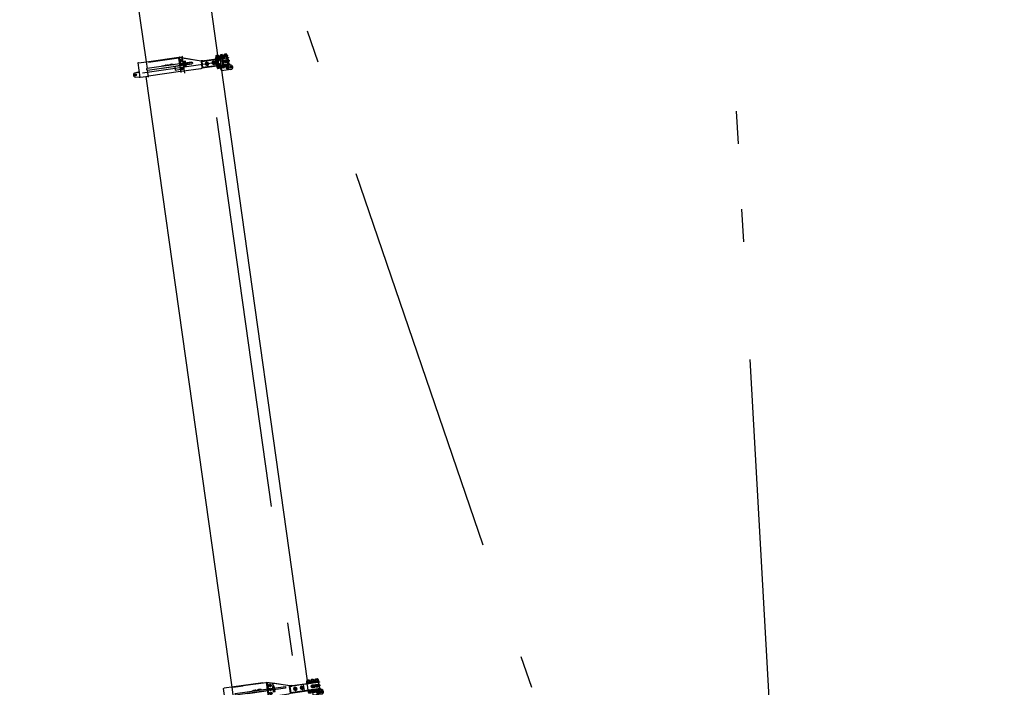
# Model space of a CAD drawing. Extents: x 26250 to 211390, y 12641 to 169243.
# Tile 119 of 132: x 185463 to 201451, y 50941 to 61782. Entities that reach past the tile are written whole.
import ezdxf

# ---------------------------------------------------------------- set-up
doc = ezdxf.new("R2010")
doc.units = 0
doc.header["$LTSCALE"] = 212.5
for name, pattern in [('CENTER', [50.5, 30, -9, 2.5, -9]), ('HIDDEN', [12.6, 8.4, -4.2]), ('PHANTOM', [58, 30, -9, 2.5, -5, 2.5, -9])]:
    doc.linetypes.add(name, pattern=pattern)
doc.layers.add('11', color=7, linetype='CONTINUOUS')

# ---------------------------------------------------------------- blocks, each defined once
blk = doc.blocks.new('*G24')
at = {"layer": '11', "color": 7, "linetype": 'CENTER'}
for p, q in [((187331, 70977), (187230, 71692)), ((185871, 70771), (185771, 71487)), ((187638, 71385), (186923, 71284)), ((186179, 71180), (185463, 71079))]:
    blk.add_line(p, q, dxfattribs=at)
at = {"layer": '11', "color": 7, "linetype": 'CONTINUOUS'}
for p, q in [((187400, 71704), (187240, 71617)), ((187363, 71661), (187357, 71644)), ((187512, 71666), (187500, 71682)), ((187512, 71666), (187502, 71680)), ((187536, 71598), (187519, 71651)), ((187559, 71373), (187521, 71644)), ((185767, 71497), (185631, 71345)), ((185944, 71487), (185708, 71236)), ((185821, 71475), (185795, 71498)), ((186085, 71470), (186053, 71492)), ((186076, 71464), (186066, 71479)), ((187240, 71617), (186127, 71460)), ((186638, 71470), (186844, 70959)), ((186779, 71527), (186645, 71473)), ((186645, 71473), (186852, 70962)), ((186852, 70962), (186645, 71473)), ((186786, 71530), (186779, 71527)), ((186985, 71016), (186779, 71527)), ((186779, 71527), (186985, 71016)), ((186993, 71019), (186786, 71530)), ((187361, 71573), (187353, 71572)), ((187353, 71572), (187383, 71358)), ((187355, 71620), (187393, 71350)), ((187391, 71359), (187361, 71573)), ((187528, 71596), (187536, 71598)), ((187558, 71383), (187528, 71596)), ((187536, 71598), (187566, 71384)), ((187589, 71220), (187536, 71598)), ((185640, 71311), (185621, 71284)), ((185627, 71322), (185634, 71330)), ((185683, 71272), (185627, 71322)), ((185631, 71345), (185635, 71268)), ((185634, 71330), (185704, 71408)), ((185634, 71330), (185690, 71280)), ((185690, 71280), (185634, 71330)), ((185670, 71284), (185640, 71311)), ((185683, 71398), (185673, 71406)), ((185676, 71409), (185685, 71401)), ((185682, 71397), (185686, 71401)), ((185686, 71391), (185682, 71397)), ((185685, 71401), (185683, 71398)), ((185686, 71401), (185693, 71398)), ((185693, 71398), (185686, 71391)), ((185687, 71389), (185686, 71391)), ((185694, 71397), (185687, 71389)), ((185760, 71358), (185690, 71280)), ((185693, 71398), (185694, 71397)), ((185704, 71408), (185760, 71358)), ((185719, 71247), (185801, 71334)), ((185803, 71424), (185781, 71444)), ((185801, 71334), (185803, 71424)), ((185802, 71400), (185831, 71366)), ((185925, 71371), (185917, 71370)), ((185917, 71370), (185947, 71156)), ((185919, 71418), (185957, 71148)), ((185927, 71459), (185921, 71442)), ((185955, 71157), (185925, 71371)), ((186123, 71171), (186085, 71442)), ((186092, 71395), (186100, 71396)), ((186122, 71181), (186092, 71395)), ((186100, 71396), (186130, 71182)), ((187343, 71352), (187216, 71334)), ((187345, 71335), (187218, 71317)), ((187383, 71358), (187391, 71359)), ((187393, 71350), (187559, 71373)), ((187566, 71384), (187558, 71383)), ((185571, 71213), (185543, 71209)), ((185575, 71209), (185544, 71205)), ((185616, 71269), (185568, 71216)), ((185568, 71216), (185616, 71173)), ((185609, 71246), (185575, 71209)), ((185616, 71239), (185609, 71246)), ((185621, 71291), (185611, 71280)), ((185612, 71273), (185635, 71252)), ((185631, 71256), (185616, 71269)), ((185616, 71239), (185631, 71256)), ((185649, 71210), (185616, 71239)), ((185649, 71210), (185616, 71173)), ((185616, 71173), (185649, 71210)), ((185616, 71173), (185620, 71169)), ((185620, 71169), (185653, 71206)), ((185653, 71263), (185621, 71291)), ((185622, 71280), (185642, 71262)), ((185643, 71252), (185653, 71263)), ((185646, 71262), (185670, 71284)), ((185647, 71255), (185719, 71247)), ((185653, 71206), (185649, 71210)), ((185690, 71280), (185683, 71272)), ((185947, 71156), (185955, 71157)), ((185957, 71148), (186123, 71171)), ((186130, 71182), (186122, 71181)), ((187580, 71042), (187589, 71208)), ((185740, 70997), (185747, 70993)), ((186985, 71016), (186993, 71019)), ((186993, 71019), (186986, 71016)), ((186986, 71016), (186991, 71012)), ((186991, 71012), (186993, 71019)), ((186995, 71012), (186992, 71011)), ((186992, 71011), (186996, 71007)), ((186995, 71012), (187273, 71051)), ((186996, 71007), (186995, 71012)), ((186996, 71007), (186995, 71012)), ((187274, 71046), (186996, 71007)), ((187274, 71046), (186996, 71007)), ((187137, 70983), (187344, 71012)), ((187273, 71051), (187274, 71046)), ((187291, 70924), (187274, 71046)), ((187344, 71012), (187367, 70848)), ((187479, 70880), (187570, 71011)), ((185764, 70924), (185763, 70922)), ((185862, 70855), (185866, 70861)), ((185935, 70878), (186142, 70750)), ((186143, 70743), (187151, 70884)), ((186749, 70826), (187152, 70882)), ((186750, 70819), (187152, 70876)), ((186844, 70959), (186852, 70962)), ((186844, 70959), (186852, 70962)), ((186851, 70955), (186844, 70959)), ((186852, 70962), (186851, 70955)), ((186979, 70877), (186985, 70881)), ((186985, 70876), (186979, 70877)), ((187291, 70924), (186985, 70881)), ((186985, 70881), (187291, 70924)), ((186985, 70876), (187292, 70919)), ((186985, 70881), (186985, 70876)), ((186985, 70881), (186985, 70876)), ((187152, 70882), (187137, 70983)), ((187151, 70884), (187161, 70819)), ((187152, 70876), (187152, 70882)), ((187161, 70819), (187367, 70848)), ((187292, 70919), (187291, 70924)), ((188681, 61204), (187326, 70842)), ((187449, 70860), (187367, 70848)), ((186058, 70785), (186066, 70797)), ((186128, 70741), (186058, 70785)), ((186066, 70797), (186142, 70750)), ((186138, 70743), (186128, 70741)), ((186488, 70791), (186136, 70741)), ((186136, 70741), (186137, 70734)), ((186137, 70734), (186486, 70783)), ((186142, 70750), (186138, 70743)), ((186142, 70750), (186143, 70743)), ((186159, 70737), (187514, 61099)), ((186211, 70750), (186747, 70825)), ((186307, 70765), (186308, 70758)), ((186486, 70783), (186488, 70791))]:
    blk.add_line(p, q, dxfattribs=at)
for centre, radius in [((187437, 71634), 71), ((187437, 71634), 71), ((187437, 71634), 27.5), ((186002, 71432), 71), ((186002, 71432), 71), ((185649, 71336), 4.5), ((185743, 71438), 17.5), ((185743, 71438), 14.5), ((185743, 71438), 13), ((186002, 71432), 32.5), ((187281, 71335), 76), ((187281, 71335), 65), ((185648, 71268), 5.5), ((185694, 71296), 4.5), ((185821, 71129), 120), ((185821, 71129), 65), ((185821, 71129), 65), ((186139, 71118), 17.5), ((186139, 71118), 14.5), ((186139, 71118), 13), ((186935, 70949), 84.2), ((186935, 70949), 80), ((186935, 70949), 71.6), ((186935, 70949), 61), ((187520, 71045), 30), ((185814, 70891), 50), ((185814, 70891), 25.5)]:
    blk.add_circle(centre, radius, dxfattribs=at)
at = {"layer": '11', "color": 7, "linetype": 'HIDDEN'}
for centre, radius in [((187280, 71335), 264), ((185821, 71129), 301), ((185821, 71129), 264)]:
    blk.add_circle(centre, radius, dxfattribs=at)
at = {"layer": '11', "color": 7, "linetype": 'CONTINUOUS'}
for centre, radius, start, end in [((187280, 71335), 301, 77.3148, 141.1391), ((187280, 71335), 301, 77.3148, 141.1391), ((187404, 71627), 50, 160.2619, -171.9984), ((187437, 71634), 79, 35.7395, 160.2574), ((187437, 71634), 79, 37.3333, 118.6435), ((187471, 71637), 50.1, 8, 35.7051), ((187471, 71637), 50.1, 16.8411, 35.8156), ((185782, 71483), 20, 47.9577, 138.0264), ((185794, 71459), 20, 48.0035, -132.011), ((185814, 71481), 10, -131.9897, -42.0144), ((186002, 71432), 79, 35.739, 160.2568), ((186002, 71432), 79, 49.0421, 136.7671), ((186119, 71520), 60, -124.6857, -81.9894), ((185821, 71129), 302, 119.3487, -60.0792), ((185821, 71129), 302, 119.3487, -60.0797), ((185821, 71129), 302, 73.1438, 94.675), ((185821, 71129), 302, 73.1438, 94.6756), ((185968, 71425), 50, 160.2607, -171.998), ((186036, 71435), 50, 8, 35.7291), ((187280, 71335), 302, -22.7122, 24.2208), ((187280, 71335), 302, -22.7122, 24.2208), ((185615, 71277), 5, 138.0259, -132.0166), ((185624, 71282), 3, 144.4658, -131.9654), ((185648, 71268), 13, 179.6049, -96.375), ((185639, 71255), 5, -132.0031, -42.0356), ((185644, 71265), 3, -132.0038, -48.5576), ((185821, 71129), 155, 136.7716, -121.5276), ((187529, 71211), 60.3, -3.0283, 8.002), ((185721, 70950), 50, -31.5241, 58.4734), ((186935, 70949), 84.2, 53.1722, 170.8265), ((186935, 70949), 84.2, -53.7811, 43.4858), ((187520, 71045), 60, -34.7218, -3.0873), ((185814, 70891), 60, 148.4736, -124.2624), ((185814, 70891), 60, -124.2632, -36.9988), ((185909, 70835), 50, 58.4818, 148.4967), ((187438, 70908), 50, -76.3924, -34.7222)]:
    blk.add_arc(centre, radius, start, end, dxfattribs=at)
at = {"layer": '11', "color": 7, "linetype": 'HIDDEN'}
for radius, start, end in [(302, 24.2175, 77.3134), (301, 141.1407, -22.7126)]:
    blk.add_arc((187280, 71335), radius, start, end, dxfattribs=at)
blk = doc.blocks.new('*G35')
at = {"layer": '11', "color": 7, "linetype": 'CONTINUOUS'}
for p, q in [((190126, 51025), (190124, 51044)), ((190130, 51048), (190168, 51053)), ((190133, 51059), (190162, 51063)), ((190133, 51059), (190134, 51062)), ((190134, 51048), (190133, 51059)), ((190133, 51024), (190172, 51029)), ((190134, 51062), (190160, 51065)), ((190136, 51046), (190139, 51027)), ((190160, 51065), (190162, 51063)), ((190162, 51063), (190164, 51052)), ((190162, 51050), (190165, 51031)), ((190175, 51051), (190178, 51033)), ((190193, 51035), (190191, 51054)), ((190197, 51057), (190236, 51062)), ((190200, 51068), (190230, 51072)), ((190200, 51068), (190202, 51071)), ((190201, 51058), (190200, 51068)), ((190200, 51034), (190239, 51039)), ((190202, 51071), (190227, 51075)), ((190204, 51056), (190206, 51037)), ((190227, 51075), (190230, 51072)), ((190230, 51072), (190231, 51062)), ((190230, 51059), (190232, 51040)), ((190242, 51061), (190245, 51042)), ((190261, 51044), (190258, 51063)), ((190264, 51066), (190303, 51072)), ((190267, 51077), (190297, 51082)), ((190267, 51077), (190269, 51081)), ((190269, 51067), (190267, 51077)), ((190267, 51043), (190306, 51048)), ((190269, 51081), (190294, 51084)), ((190271, 51065), (190273, 51046)), ((190294, 51084), (190297, 51082)), ((190297, 51082), (190298, 51071)), ((190297, 51069), (190299, 51050)), ((190310, 51070), (190312, 51052)), ((189233, 50881), (189312, 50893)), ((189233, 50879), (189312, 50891)), ((189312, 50891), (189233, 50879)), ((189312, 50890), (189233, 50879)), ((189233, 50879), (189233, 50881)), ((189233, 50879), (189233, 50879)), ((189261, 50893), (189259, 50890)), ((189259, 50890), (189260, 50885)), ((189261, 50893), (189281, 50896)), ((189261, 50893), (189281, 50896)), ((189262, 50886), (189261, 50893)), ((189263, 50883), (189261, 50893)), ((189281, 50896), (189282, 50888)), ((189281, 50896), (189283, 50885)), ((189281, 50896), (189284, 50894)), ((189284, 50894), (189285, 50889)), ((189391, 50904), (189312, 50893)), ((189391, 50902), (189312, 50891)), ((189312, 50891), (189391, 50902)), ((189312, 50890), (189391, 50901)), ((189312, 50893), (189312, 50891)), ((189312, 50893), (189312, 50891)), ((189312, 50891), (189312, 50890)), ((189312, 50891), (189312, 50890)), ((189341, 50904), (189338, 50901)), ((189338, 50901), (189339, 50896)), ((189360, 50907), (189341, 50904)), ((189360, 50907), (189341, 50904)), ((189341, 50904), (189342, 50897)), ((189341, 50904), (189342, 50894)), ((189361, 50899), (189360, 50907)), ((189362, 50897), (189360, 50907)), ((189360, 50907), (189363, 50905)), ((189363, 50905), (189364, 50900)), ((189391, 50902), (189391, 50904)), ((189391, 50901), (189391, 50902)), ((189851, 50956), (189856, 50957)), ((189852, 50952), (189851, 50956)), ((189856, 50957), (189852, 50952)), ((190199, 50873), (190149, 50866)), ((190149, 50866), (190152, 50851)), ((190153, 50867), (190195, 50873)), ((190153, 50867), (190153, 50867)), ((190157, 50849), (190197, 50854)), ((190158, 50868), (190159, 50868)), ((190162, 50852), (190160, 50868)), ((190189, 50873), (190191, 50873)), ((190191, 50856), (190189, 50872)), ((190195, 50873), (190196, 50873)), ((190202, 50858), (190199, 50873)), ((190267, 50883), (190217, 50876)), ((190217, 50876), (190219, 50860)), ((190220, 50877), (190263, 50883)), ((190220, 50877), (190220, 50877)), ((190224, 50858), (190264, 50864)), ((190225, 50878), (190227, 50878)), ((190229, 50862), (190227, 50877)), ((190258, 50866), (190256, 50882)), ((190256, 50882), (190258, 50882)), ((190263, 50883), (190263, 50882)), ((190269, 50867), (190267, 50883)), ((190329, 50892), (190284, 50885)), ((190284, 50885), (190286, 50870)), ((190288, 50886), (190328, 50892)), ((190288, 50886), (190288, 50886)), ((190292, 50887), (190294, 50887)), ((190292, 50868), (190331, 50873)), ((190297, 50871), (190294, 50887)), ((190325, 50875), (190323, 50891)), ((190324, 50892), (190325, 50892)), ((190334, 50892), (190329, 50892)), ((190336, 50877), (190334, 50892)), ((190363, 50886), (190362, 50890)), ((190369, 50887), (190363, 50886)), ((190364, 50891), (190372, 50893)), ((190364, 50886), (190364, 50886)), ((190364, 50886), (190368, 50886)), ((190365, 50891), (190366, 50886)), ((190375, 50893), (190366, 50892)), ((190368, 50850), (190368, 50846)), ((190369, 50851), (190380, 50853)), ((190370, 50846), (190381, 50847)), ((190370, 50846), (190370, 50844)), ((190371, 50887), (190377, 50888)), ((190372, 50846), (190371, 50851)), ((190371, 50843), (190381, 50845)), ((190376, 50887), (190372, 50887)), ((190372, 50840), (190372, 50843)), ((190373, 50892), (190374, 50887)), ((190377, 50888), (190376, 50892)), ((190376, 50888), (190376, 50887)), ((190379, 50848), (190379, 50852)), ((190380, 50844), (190380, 50842)), ((190381, 50846), (190381, 50847)), ((190383, 50848), (190382, 50852)), ((190311, 40788), (188918, 50706)), ((190368, 50832), (190226, 50812))]:
    blk.add_line(p, q, dxfattribs=at)
for points in [[(189246, 50884), (189247, 50885), (189248, 50887), (189249, 50888), (189251, 50888), (189253, 50889), (189254, 50889), (189256, 50888), (189258, 50888), (189259, 50887), (189260, 50885)], [(189377, 50902), (189376, 50903), (189375, 50904), (189373, 50905), (189372, 50905), (189370, 50905), (189368, 50905), (189367, 50904), (189365, 50903), (189364, 50901), (189364, 50900)]]:
    blk.add_lwpolyline(points, dxfattribs=at)
for centre, radius, start, end in [((190131, 51038), 9.92, 58.3265, 138.8745), ((190132, 51034), 9.92, -122.8824, -42.3286), ((190154, 51012), 39, 78.2836, 117.7239), ((190147, 51065), 39, -101.716, -62.2719), ((190170, 51043), 9.92, 57.1176, 137.6742), ((190170, 51039), 9.92, -121.6628, -41.114), ((190198, 51047), 9.93, 58.2966, 138.8774), ((190199, 51043), 9.93, -122.8899, -42.3258), ((190222, 51021), 39, 78.279, 117.7116), ((190214, 51075), 39, -101.7214, -62.28), ((190237, 51053), 9.92, 57.1396, 137.6985), ((190237, 51049), 9.92, -121.6763, -41.1111), ((190266, 51057), 9.93, 58.3101, 138.8774), ((190266, 51053), 9.92, -122.8766, -42.3257), ((190289, 51031), 39, 78.2832, 117.72), ((190281, 51084), 39, -101.7252, -62.2846), ((190304, 51062), 9.92, 57.1234, 137.685), ((190305, 51058), 9.92, -121.6763, -41.0977), ((189253, 50881), 5.5, 18.4634, 154.9341), ((189292, 50887), 7.5, 31.5903, 164.401), ((189292, 50887), 5.5, 41.0931, 154.9214), ((189333, 50892), 7.5, 31.5756, 164.417), ((189333, 50892), 5.5, 41.0517, 154.9107), ((189371, 50898), 5.5, 41.0517, 177.5137), ((190156, 50855), 6.64, -136.1376, -27.8966), ((190171, 50891), 39.8, -103.4091, -60.592), ((190196, 50861), 6.63, -136.0961, -27.8604), ((190224, 50865), 6.64, -136.1376, -27.8966), ((190239, 50900), 39.8, -103.405, -60.592), ((190263, 50870), 6.64, -136.1216, -27.8966), ((190292, 50862), 9.82, 64.7658, 131.1954), ((190306, 50910), 39.8, -103.4144, -60.599), ((190326, 50908), 32.6, -91.4826, -72.5124), ((190362, 50900), 9.38, -91.301, -72.6804), ((190371, 50881), 11.3, 83.6403, 119.3884), ((190371, 50881), 11.3, 76.598, 112.3515), ((190370, 50848), 2.87, 58.3575, 138.9341), ((190370, 50848), 2.87, -122.8439, -42.3223), ((190371, 50844), 1, -172, -82.3057), ((190376, 50841), 11.3, 78.2765, 117.7225), ((190374, 50858), 11.3, -101.7076, -62.2921), ((190374, 50899), 7.33, -93.9847, -70.0638), ((190381, 50850), 2.86, 57.1823, 137.7343), ((190381, 50850), 2.87, -121.7832, -41.2043), ((190380, 50846), 0.998, -82, 8.1751)]:
    blk.add_arc(centre, radius, start, end, dxfattribs=at)
blk = doc.blocks.new('*G36')
at = {"layer": '11', "color": 7, "linetype": 'CONTINUOUS'}
for p, q in [((188420, 61100), (188419, 61105)), ((188419, 61105), (188423, 61105)), ((188423, 61105), (188420, 61100)), ((188645, 61186), (188648, 61168)), ((188691, 61195), (188652, 61190)), ((188685, 61205), (188655, 61200)), ((188694, 61172), (188655, 61166)), ((188658, 61188), (188661, 61169)), ((188685, 61192), (188688, 61173)), ((188701, 61175), (188698, 61194)), ((188715, 61177), (188712, 61196)), ((188719, 61199), (188758, 61205)), ((188722, 61210), (188752, 61214)), ((188722, 61176), (188761, 61181)), ((188725, 61198), (188728, 61179)), ((188752, 61202), (188755, 61182)), ((188765, 61203), (188768, 61184)), ((188782, 61186), (188780, 61205)), ((188786, 61209), (188825, 61214)), ((188789, 61219), (188819, 61223)), ((188789, 61185), (188829, 61190)), ((188793, 61207), (188795, 61188)), ((188819, 61211), (188822, 61192)), ((188832, 61213), (188835, 61194)), ((187398, 60934), (187402, 60939)), ((187403, 60935), (187398, 60934)), ((187404, 60929), (187399, 60928)), ((187399, 60928), (187404, 60924)), ((187402, 60939), (187403, 60935)), ((187404, 60924), (187404, 60929)), ((187806, 61033), (187885, 61044)), ((187806, 61031), (187885, 61042)), ((187885, 61042), (187806, 61031)), ((187886, 61041), (187806, 61030)), ((187806, 61031), (187806, 61033)), ((187806, 61030), (187806, 61031)), ((187835, 61044), (187833, 61041)), ((187833, 61041), (187833, 61036)), ((187835, 61044), (187854, 61047)), ((187835, 61044), (187854, 61047)), ((187836, 61037), (187835, 61044)), ((187836, 61034), (187835, 61044)), ((187854, 61047), (187856, 61040)), ((187854, 61047), (187856, 61037)), ((187854, 61047), (187857, 61045)), ((187857, 61045), (187858, 61040)), ((187964, 61055), (187885, 61044)), ((187965, 61053), (187885, 61042)), ((187885, 61044), (187885, 61042)), ((187885, 61044), (187885, 61042)), ((187885, 61042), (187886, 61041)), ((187885, 61042), (187886, 61041)), ((187885, 61042), (187965, 61053)), ((187886, 61041), (187965, 61052)), ((187914, 61055), (187912, 61053)), ((187912, 61053), (187913, 61048)), ((187934, 61058), (187914, 61055)), ((187934, 61058), (187914, 61055)), ((187914, 61055), (187915, 61048)), ((187914, 61055), (187915, 61045)), ((187935, 61051), (187934, 61058)), ((187935, 61048), (187934, 61058)), ((187934, 61058), (187936, 61056)), ((187936, 61056), (187937, 61051)), ((187965, 61053), (187964, 61055)), ((187965, 61052), (187965, 61053)), ((188672, 61008), (188722, 61015)), ((188674, 60993), (188672, 61008)), ((188718, 61015), (188675, 61009)), ((188675, 61009), (188676, 61009)), ((188719, 60996), (188680, 60991)), ((188685, 60994), (188682, 61010)), ((188713, 60998), (188711, 61014)), ((188718, 61015), (188718, 61015)), ((188722, 61015), (188724, 61000)), ((188789, 61025), (188739, 61018)), ((188739, 61018), (188741, 61002)), ((188743, 61019), (188785, 61025)), ((188743, 61018), (188743, 61019)), ((188747, 61000), (188786, 61006)), ((188752, 61004), (188749, 61019)), ((188780, 61008), (188778, 61023)), ((188785, 61025), (188785, 61024)), ((188791, 61009), (188789, 61025)), ((188856, 61034), (188806, 61027)), ((188806, 61027), (188808, 61011)), ((188810, 61028), (188852, 61034)), ((188810, 61028), (188810, 61028)), ((188814, 61009), (188853, 61015)), ((188819, 61013), (188817, 61029)), ((188848, 61017), (188845, 61033)), ((188852, 61034), (188852, 61034)), ((188858, 61018), (188856, 61034)), ((187513, 60860), (188906, 50943))]:
    blk.add_line(p, q, dxfattribs=at)
for points in [[(187820, 61035), (187820, 61036), (187821, 61038), (187823, 61039), (187824, 61040), (187826, 61040), (187828, 61040), (187829, 61040), (187831, 61039), (187832, 61038), (187833, 61036)], [(187951, 61053), (187950, 61055), (187948, 61056), (187947, 61056), (187945, 61057), (187943, 61057), (187942, 61056), (187940, 61055), (187939, 61054), (187938, 61053), (187937, 61051)]]:
    blk.add_lwpolyline(points, dxfattribs=at)
for centre, radius, start, end in [((188653, 61180), 10.1, 58.3242, 138.8882), ((188653, 61176), 10.1, -122.8959, -42.329), ((188677, 61153), 39.8, 78.2781, 117.7167), ((188669, 61208), 39.8, -101.7181, -62.2743), ((188692, 61185), 10.1, 57.1256, 137.6843), ((188693, 61182), 10.1, -121.6758, -41.1146), ((188720, 61189), 10.1, 58.3242, 138.8723), ((188721, 61186), 10.1, -122.8716, -42.3157), ((188744, 61163), 39.8, 78.2819, 117.7254), ((188736, 61218), 39.8, -101.7181, -62.2784), ((188760, 61195), 10.1, 57.1415, 137.6843), ((188760, 61191), 10.1, -121.6758, -41.1164), ((188787, 61199), 10.1, 58.3269, 138.8854), ((188788, 61195), 10.1, -122.8874, -42.329), ((188811, 61172), 39.8, 78.2819, 117.7212), ((188803, 61227), 39.8, -101.7177, -62.2754), ((188827, 61204), 10.1, 57.1256, 137.6843), ((188827, 61201), 10.1, -121.6703, -41.1164), ((187827, 61033), 5.5, 18.4828, 154.9275), ((187865, 61038), 7.5, 31.5756, 164.4117), ((187865, 61038), 5.5, 41.0517, 154.9347), ((187906, 61044), 7.5, 31.5796, 164.4023), ((187906, 61044), 5.5, 41.0624, 154.9107), ((187945, 61049), 5.5, 41.0517, 177.5253), ((188679, 60997), 6.64, -136.127, -27.8758), ((188694, 61033), 39.8, -103.4054, -60.5961), ((188718, 61003), 6.64, -136.1216, -27.8806), ((188746, 61007), 6.64, -136.143, -27.8604), ((188761, 61042), 39.8, -103.4013, -60.5957), ((188785, 61012), 6.64, -136.1317, -27.9019), ((188813, 61016), 6.64, -136.1275, -27.8811), ((188828, 61052), 39.8, -103.405, -60.5957), ((188852, 61022), 6.64, -136.1424, -27.8965)]:
    blk.add_arc(centre, radius, start, end, dxfattribs=at)
blk = doc.blocks.new('*G46')
at = {"layer": '11', "color": 7, "linetype": 'CONTINUOUS'}
for p, q in [((187392, 61082), (187382, 61080)), ((187382, 61080), (187415, 60846)), ((187392, 61082), (187521, 61100)), ((187521, 61100), (188045, 61173)), ((187536, 60990), (187521, 61100)), ((188255, 61091), (187534, 60990)), ((187557, 61091), (188048, 61160)), ((188044, 61159), (188052, 61160)), ((188052, 61160), (188044, 61159)), ((188046, 61142), (188044, 61159)), ((188044, 61159), (188073, 60953)), ((188045, 61173), (188101, 61165)), ((188047, 61173), (188103, 61181)), ((188047, 61167), (188066, 61036)), ((188053, 61170), (188050, 61170)), ((188060, 61099), (188052, 61160)), ((188052, 61160), (188054, 61145)), ((188081, 60954), (188052, 61160)), ((188091, 61165), (188056, 61170)), ((188090, 61166), (188411, 61116)), ((188106, 61183), (188096, 61181)), ((188096, 61181), (188097, 61170)), ((188103, 61164), (188411, 61116)), ((188108, 61162), (188106, 61183)), ((188143, 60914), (188108, 61162)), ((188156, 61108), (188126, 61103)), ((188126, 61103), (188138, 61019)), ((188134, 61084), (188137, 61093)), ((188140, 61077), (188134, 61084)), ((188137, 61093), (188147, 61095)), ((188150, 61078), (188140, 61077)), ((188147, 61095), (188153, 61087)), ((188153, 61087), (188150, 61078)), ((188167, 61023), (188156, 61108)), ((188160, 61078), (188255, 61091)), ((188411, 61116), (188427, 61003)), ((188411, 61116), (188428, 60995)), ((188420, 61113), (188412, 61113)), ((188413, 61104), (188419, 61105)), ((188419, 61105), (188413, 61104)), ((188413, 61104), (188419, 61105)), ((188427, 61003), (188413, 61104)), ((188413, 61104), (188416, 61085)), ((188855, 61166), (188419, 61105)), ((188419, 61105), (188642, 61136)), ((188420, 61113), (188419, 61105)), ((188419, 61105), (188420, 61113)), ((188419, 61105), (188420, 61113)), ((188419, 61105), (188445, 61108)), ((188433, 61004), (188419, 61105)), ((188419, 61105), (188433, 61004)), ((188422, 61085), (188419, 61105)), ((188420, 61113), (188853, 61174)), ((188443, 61116), (188420, 61113)), ((188502, 61092), (188481, 61075)), ((188481, 61075), (188484, 61049)), ((188513, 61076), (188495, 61073)), ((188526, 61082), (188502, 61092)), ((188516, 61057), (188513, 61076)), ((188530, 61055), (188526, 61082)), ((188611, 61107), (188590, 61091)), ((188590, 61091), (188593, 61064)), ((188622, 61091), (188603, 61089)), ((188603, 61089), (188606, 61070)), ((188635, 61097), (188611, 61107)), ((188625, 61072), (188622, 61091)), ((188639, 61071), (188635, 61097)), ((188642, 61135), (188716, 61145)), ((188664, 61138), (188642, 61135)), ((188642, 61136), (188656, 61035)), ((188647, 61165), (188702, 61173)), ((188650, 61145), (188647, 61165)), ((188705, 61153), (188650, 61145)), ((188655, 61200), (188657, 61204)), ((188656, 61191), (188655, 61200)), ((188657, 61204), (188682, 61207)), ((188678, 61039), (188664, 61138)), ((188664, 61138), (188678, 61039)), ((188716, 61145), (188667, 61139)), ((188667, 61139), (188681, 61039)), ((188678, 61140), (188692, 61041)), ((188682, 61207), (188685, 61205)), ((188685, 61205), (188686, 61195)), ((188702, 61173), (188705, 61153)), ((188769, 61182), (188714, 61174)), ((188714, 61174), (188717, 61155)), ((188846, 61164), (188716, 61145)), ((188716, 61145), (188730, 61046)), ((188717, 61155), (188772, 61162)), ((188724, 61213), (188722, 61210)), ((188722, 61210), (188724, 61200)), ((188749, 61217), (188724, 61213)), ((188744, 61162), (188752, 61164)), ((188745, 61158), (188744, 61162)), ((188760, 61050), (188746, 61151)), ((188752, 61214), (188749, 61217)), ((188753, 61204), (188752, 61214)), ((188752, 61164), (188753, 61160)), ((188754, 61152), (188843, 61164)), ((188754, 61152), (188768, 61051)), ((188768, 61051), (188754, 61152)), ((188764, 61152), (188778, 61053)), ((188772, 61162), (188769, 61182)), ((188837, 61192), (188781, 61184)), ((188781, 61184), (188784, 61164)), ((188784, 61164), (188839, 61172)), ((188791, 61223), (188789, 61219)), ((188789, 61219), (188791, 61209)), ((188789, 61105), (188795, 61129)), ((188801, 61084), (188789, 61105)), ((188806, 61108), (188790, 61105)), ((188817, 61226), (188791, 61223)), ((188795, 61129), (188814, 61132)), ((188820, 61086), (188801, 61084)), ((188806, 61108), (188812, 61132)), ((188818, 61086), (188806, 61108)), ((188812, 61132), (188831, 61134)), ((188819, 61223), (188817, 61226)), ((188837, 61089), (188818, 61086)), ((188820, 61214), (188819, 61223)), ((188822, 61125), (188842, 61128)), ((188823, 61161), (188837, 61060)), ((188826, 61095), (188846, 61098)), ((188831, 61134), (188835, 61127)), ((188835, 61121), (188845, 61123)), ((188837, 61102), (188835, 61121)), ((188839, 61172), (188837, 61192)), ((188848, 61104), (188837, 61102)), ((188839, 61097), (188837, 61089)), ((188843, 61164), (188857, 61063)), ((188845, 61123), (188862, 61125)), ((188848, 61104), (188845, 61123)), ((188851, 61123), (188846, 61164)), ((188864, 61106), (188848, 61104)), ((188854, 61105), (188848, 61104)), ((188853, 61174), (188855, 61166)), ((188859, 61065), (188854, 61105)), ((188862, 61125), (188864, 61106)), ((187340, 60920), (187404, 60929)), ((187363, 60929), (187403, 60935)), ((187364, 60923), (187363, 60929)), ((187404, 60929), (187364, 60923)), ((187403, 60935), (187404, 60929)), ((187404, 60929), (187415, 60846)), ((187538, 60965), (188258, 61066)), ((187556, 60851), (187540, 60965)), ((188075, 60939), (187554, 60866)), ((188069, 61067), (187771, 61025)), ((187771, 61025), (187772, 61023)), ((187775, 60997), (188072, 61039)), ((187775, 60999), (187775, 60997)), ((188066, 61036), (187981, 61024)), ((187981, 61024), (187990, 60965)), ((187990, 60965), (188074, 60976)), ((188083, 60940), (188064, 61069)), ((188069, 61065), (188069, 61067)), ((188072, 61039), (188072, 61040)), ((188073, 60953), (188081, 60954)), ((188073, 60953), (188075, 60939)), ((188074, 60976), (188082, 60922)), ((188404, 60985), (188083, 60940)), ((188125, 61073), (188130, 61074)), ((188126, 61073), (188125, 61073)), ((188134, 61049), (188126, 61048)), ((188138, 61019), (188167, 61023)), ((188140, 61040), (188144, 61049)), ((188146, 61032), (188140, 61040)), ((188144, 61049), (188153, 61050)), ((188156, 61033), (188146, 61032)), ((188153, 61050), (188160, 61042)), ((188160, 61042), (188156, 61033)), ((188258, 61066), (188163, 61053)), ((188428, 60995), (188404, 60985)), ((188427, 61003), (188869, 61065)), ((188427, 61003), (188760, 61050)), ((188433, 61004), (188427, 61003)), ((188870, 61057), (188428, 60995)), ((188656, 61035), (188433, 61004)), ((188484, 61049), (188509, 61039)), ((188495, 61073), (188497, 61055)), ((188497, 61055), (188516, 61057)), ((188509, 61039), (188530, 61055)), ((188593, 61064), (188618, 61054)), ((188606, 61070), (188625, 61072)), ((188618, 61054), (188639, 61071)), ((188730, 61046), (188656, 61036)), ((188656, 61036), (188678, 61039)), ((188666, 61028), (188722, 61036)), ((188669, 61008), (188666, 61028)), ((188724, 61016), (188669, 61008)), ((188681, 61039), (188730, 61046)), ((188721, 61036), (188873, 61057)), ((188732, 60963), (188721, 61036)), ((188722, 61036), (188724, 61016)), ((188728, 61037), (190132, 51048)), ((188730, 61046), (188859, 61065)), ((188789, 61046), (188733, 61038)), ((188733, 61038), (188736, 61018)), ((188736, 61018), (188791, 61026)), ((188892, 60974), (188740, 60953)), ((188857, 61063), (188768, 61051)), ((188791, 61026), (188789, 61046)), ((188856, 61055), (188800, 61047)), ((188800, 61047), (188803, 61027)), ((188803, 61027), (188859, 61035)), ((188859, 61035), (188856, 61055)), ((188869, 61065), (188870, 61057)), ((188873, 61057), (188874, 61050)), ((188880, 61046), (188882, 61046)), ((187405, 60845), (187342, 60850)), ((187415, 60846), (187405, 60845)), ((187425, 60848), (187554, 60866))]:
    blk.add_line(p, q, dxfattribs=at)
for points in [[(188255, 61091), (188258, 61091), (188262, 61090), (188265, 61087), (188268, 61084), (188269, 61080), (188269, 61077), (188267, 61073), (188265, 61070), (188262, 61068), (188258, 61066)], [(188700, 61137), (188699, 61137), (188698, 61136), (188697, 61136), (188696, 61135), (188696, 61134), (188695, 61133), (188695, 61131), (188695, 61130), (188694, 61129), (188695, 61127)], [(188700, 61136), (188699, 61136), (188698, 61135), (188697, 61135), (188697, 61134), (188696, 61133), (188696, 61132), (188695, 61131), (188695, 61130), (188695, 61128), (188695, 61127)], [(188695, 61127), (188695, 61126), (188696, 61125), (188696, 61124), (188697, 61123), (188698, 61122), (188698, 61121), (188699, 61121), (188700, 61120), (188701, 61120), (188702, 61120)], [(188695, 61127), (188695, 61126), (188695, 61125), (188696, 61123), (188696, 61122), (188697, 61121), (188698, 61120), (188699, 61120), (188700, 61119), (188701, 61119), (188702, 61119)], [(188700, 61131), (188700, 61131), (188700, 61131), (188700, 61131), (188699, 61130), (188699, 61130), (188699, 61130), (188699, 61129), (188699, 61129), (188699, 61128), (188699, 61128)], [(188699, 61128), (188699, 61127), (188699, 61127), (188699, 61127), (188699, 61126), (188700, 61126), (188700, 61126), (188700, 61125), (188701, 61125), (188701, 61125), (188701, 61125)], [(188707, 61129), (188707, 61130), (188706, 61132), (188706, 61133), (188705, 61134), (188704, 61135), (188703, 61136), (188702, 61136), (188701, 61137), (188701, 61137), (188700, 61137)], [(188706, 61129), (188706, 61130), (188706, 61131), (188705, 61132), (188705, 61133), (188704, 61134), (188703, 61135), (188702, 61136), (188701, 61136), (188701, 61136), (188700, 61136)], [(188703, 61128), (188703, 61129), (188703, 61129), (188702, 61130), (188702, 61130), (188702, 61130), (188702, 61131), (188701, 61131), (188701, 61131), (188701, 61131), (188700, 61131)], [(188701, 61125), (188702, 61125), (188702, 61125), (188702, 61126), (188702, 61126), (188703, 61126), (188703, 61127), (188703, 61127), (188703, 61127), (188703, 61128), (188703, 61128)], [(188702, 61120), (188703, 61120), (188704, 61121), (188704, 61121), (188705, 61122), (188706, 61123), (188706, 61124), (188706, 61125), (188707, 61127), (188707, 61128), (188706, 61129)], [(188702, 61119), (188703, 61120), (188704, 61120), (188705, 61121), (188705, 61121), (188706, 61122), (188707, 61124), (188707, 61125), (188707, 61126), (188707, 61128), (188707, 61129)], [(188822, 61125), (188821, 61125), (188819, 61124), (188818, 61123), (188817, 61121), (188815, 61120), (188815, 61118), (188814, 61115), (188814, 61113), (188814, 61111), (188814, 61109)], [(188814, 61109), (188814, 61107), (188815, 61104), (188816, 61102), (188817, 61100), (188818, 61099), (188820, 61097), (188822, 61096), (188823, 61095), (188825, 61095), (188826, 61095)], [(188842, 61128), (188841, 61127), (188839, 61127), (188838, 61126), (188836, 61124), (188835, 61122), (188835, 61120), (188834, 61118), (188834, 61116), (188834, 61114), (188834, 61111)], [(188834, 61111), (188834, 61109), (188835, 61107), (188836, 61105), (188837, 61103), (188838, 61101), (188840, 61100), (188842, 61099), (188843, 61098), (188845, 61098), (188846, 61098)], [(188842, 61128), (188843, 61128), (188844, 61128), (188845, 61128), (188846, 61127), (188847, 61127), (188848, 61126), (188849, 61126), (188850, 61125), (188850, 61124), (188851, 61123)], [(188854, 61105), (188853, 61104), (188853, 61103), (188852, 61102), (188851, 61101), (188851, 61100), (188850, 61099), (188849, 61099), (188848, 61099), (188847, 61098), (188846, 61098)], [(188709, 61068), (188708, 61067), (188708, 61067), (188707, 61066), (188706, 61065), (188705, 61064), (188705, 61063), (188704, 61062), (188704, 61061), (188704, 61059), (188704, 61058)], [(188704, 61058), (188705, 61057), (188705, 61055), (188706, 61054), (188706, 61053), (188707, 61052), (188708, 61051), (188709, 61050), (188710, 61050), (188711, 61050), (188712, 61050)], [(188709, 61067), (188709, 61067), (188708, 61066), (188707, 61066), (188706, 61065), (188706, 61064), (188705, 61063), (188705, 61062), (188705, 61060), (188705, 61059), (188705, 61058)], [(188705, 61058), (188705, 61057), (188706, 61056), (188706, 61055), (188707, 61054), (188707, 61053), (188708, 61052), (188709, 61051), (188710, 61051), (188711, 61051), (188712, 61051)], [(188710, 61062), (188710, 61062), (188710, 61062), (188709, 61061), (188709, 61061), (188709, 61061), (188709, 61060), (188709, 61060), (188708, 61059), (188708, 61059), (188709, 61058)], [(188717, 61060), (188717, 61061), (188716, 61062), (188716, 61063), (188715, 61065), (188714, 61066), (188713, 61066), (188712, 61067), (188711, 61067), (188710, 61068), (188709, 61068)], [(188716, 61060), (188716, 61061), (188716, 61062), (188715, 61063), (188714, 61064), (188714, 61065), (188713, 61066), (188712, 61066), (188711, 61067), (188710, 61067), (188709, 61067)], [(188709, 61058), (188709, 61058), (188709, 61058), (188709, 61057), (188709, 61057), (188709, 61056), (188710, 61056), (188710, 61056), (188710, 61056), (188711, 61056), (188711, 61056)], [(188713, 61059), (188713, 61059), (188712, 61060), (188712, 61060), (188712, 61061), (188712, 61061), (188711, 61061), (188711, 61062), (188711, 61062), (188710, 61062), (188710, 61062)], [(188711, 61056), (188711, 61056), (188712, 61056), (188712, 61056), (188712, 61057), (188712, 61057), (188712, 61057), (188713, 61058), (188713, 61058), (188713, 61059), (188713, 61059)], [(188712, 61051), (188712, 61051), (188713, 61051), (188714, 61052), (188715, 61053), (188715, 61054), (188716, 61055), (188716, 61056), (188716, 61057), (188716, 61058), (188716, 61060)], [(188712, 61050), (188713, 61050), (188714, 61051), (188714, 61051), (188715, 61052), (188716, 61053), (188716, 61054), (188717, 61056), (188717, 61057), (188717, 61058), (188717, 61060)]]:
    blk.add_lwpolyline(points, dxfattribs=at)
for centre, radius in [((188084, 61120), 21), ((188084, 61120), 11.5), ((188093, 61056), 21), ((188084, 61120), 8.65), ((188144, 61086), 8.5), ((188144, 61086), 4), ((188505, 61065), 23), ((188505, 61065), 15), ((188505, 61065), 12.9), ((188614, 61081), 23), ((188614, 61081), 15), ((188614, 61081), 12.9), ((188812, 61108), 10.2), ((188093, 61056), 11.5), ((188102, 60991), 21), ((188093, 61056), 8.64), ((188102, 60991), 11.5), ((188102, 60991), 8.65), ((188150, 61041), 8.5), ((188150, 61041), 4), ((188840, 61004), 23), ((188840, 61004), 22.5), ((188840, 61004), 15), ((188898, 61012), 17.5), ((188898, 61012), 12.7), ((187345, 60885), 15), ((187345, 60885), 15), ((187345, 60885), 13)]:
    blk.add_circle(centre, radius, dxfattribs=at)
for centre, radius, start, end in [((188050, 61167), 3, 98, -172.0001), ((188055, 61161), 9.98, 80.9844, 97.9996), ((188062, 61084), 15, -82, 98), ((188092, 61170), 5, -98.9863, 7.969), ((188256, 61079), 12.5, -82, 98), ((188636, 61119), 8.84, 8, 33.2119), ((188636, 61119), 8.82, -17.1917, 8.0834), ((187345, 60885), 35, 98, -94.6672), ((187536, 60977), 12.5, 98, -81.986), ((188646, 61050), 8.88, 8, 33.1031), ((188646, 61050), 8.8, -17.2808, 8.0787), ((188879, 61051), 5, -172, -81.9781), ((188887, 61010), 36.2, 8, 98.0054), ((188887, 61010), 36.3, -81.2215, 7.9951)]:
    blk.add_arc(centre, radius, start, end, dxfattribs=at)
blk = doc.blocks.new('*G47')
at = {"layer": '11', "color": 7, "linetype": 'CONTINUOUS'}
for p, q in [((189410, 51013), (188783, 50925)), ((189089, 50968), (189464, 51021)), ((189464, 51021), (189569, 51006)), ((189501, 50788), (189468, 51022)), ((189479, 51007), (189471, 51006)), ((189479, 51007), (189471, 51006)), ((189471, 51006), (189474, 50982)), ((189471, 51006), (189499, 50804)), ((189816, 50971), (189477, 51019)), ((189482, 50983), (189479, 51007)), ((189507, 50805), (189479, 51007)), ((189569, 51006), (189576, 50955)), ((189842, 50967), (189571, 51006)), ((189571, 51006), (189578, 50956)), ((190333, 51024), (189851, 50956)), ((189852, 50964), (190331, 51032)), ((190125, 51023), (190180, 51031)), ((190127, 51003), (190125, 51023)), ((190183, 51011), (190127, 51003)), ((190229, 51008), (190127, 50994)), ((190180, 51031), (190183, 51011)), ((190192, 51032), (190247, 51040)), ((190195, 51013), (190192, 51032)), ((190250, 51020), (190195, 51013)), ((190321, 51021), (190229, 51008)), ((190247, 51040), (190250, 51020)), ((190259, 51042), (190315, 51050)), ((190259, 51042), (190315, 51050)), ((190262, 51022), (190259, 51042)), ((190262, 51022), (190259, 51042)), ((190317, 51030), (190262, 51022)), ((190317, 51030), (190262, 51022)), ((190315, 51050), (190317, 51030)), ((190315, 51050), (190317, 51030)), ((190326, 50981), (190321, 51021)), ((190331, 51032), (190333, 51024)), ((188771, 50924), (188783, 50925)), ((188804, 50690), (188771, 50924)), ((188912, 50943), (188965, 50951)), ((188947, 50694), (188912, 50943)), ((188963, 50839), (189778, 50953)), ((188965, 50947), (189090, 50964)), ((188965, 50951), (188976, 50952)), ((188965, 50951), (188965, 50947)), ((189781, 50929), (188967, 50814)), ((188976, 50952), (188977, 50948)), ((189090, 50964), (189089, 50968)), ((189164, 50869), (189461, 50910)), ((189164, 50867), (189164, 50869)), ((189168, 50841), (189465, 50883)), ((189461, 50910), (189461, 50909)), ((189465, 50883), (189465, 50884)), ((189479, 51002), (189487, 50948)), ((189491, 50918), (189509, 50789)), ((189597, 50958), (189567, 50954)), ((189567, 50954), (189579, 50870)), ((189575, 50935), (189579, 50944)), ((189581, 50927), (189575, 50935)), ((189579, 50944), (189589, 50946)), ((189579, 50870), (189609, 50874)), ((189591, 50929), (189581, 50927)), ((189582, 50891), (189585, 50900)), ((189588, 50883), (189582, 50891)), ((189585, 50900), (189595, 50901)), ((189597, 50884), (189588, 50883)), ((189589, 50946), (189595, 50938)), ((189595, 50938), (189591, 50929)), ((189595, 50901), (189601, 50893)), ((189609, 50874), (189597, 50958)), ((189601, 50893), (189597, 50884)), ((189778, 50953), (189781, 50929)), ((189835, 50835), (189859, 50846)), ((189858, 50854), (189842, 50967)), ((189842, 50964), (189843, 50955)), ((189852, 50964), (189842, 50964)), ((189851, 50956), (189843, 50955)), ((189851, 50956), (189843, 50955)), ((189843, 50955), (189851, 50956)), ((189851, 50956), (189843, 50955)), ((189843, 50955), (189845, 50941)), ((189843, 50955), (189858, 50854)), ((189843, 50955), (189858, 50854)), ((189859, 50846), (189844, 50952)), ((190074, 50988), (189851, 50956)), ((189852, 50964), (189851, 50956)), ((189851, 50956), (189852, 50964)), ((189851, 50956), (189852, 50964)), ((189851, 50956), (189881, 50960)), ((189851, 50956), (189865, 50855)), ((189853, 50942), (189851, 50956)), ((189865, 50855), (189851, 50956)), ((189865, 50855), (189851, 50956)), ((189882, 50969), (189852, 50964)), ((190347, 50923), (189858, 50854)), ((190234, 50907), (189858, 50854)), ((189858, 50854), (189865, 50855)), ((189858, 50854), (189865, 50855)), ((189858, 50854), (189859, 50846)), ((189859, 50846), (190348, 50915)), ((189865, 50855), (190088, 50887)), ((189934, 50943), (189913, 50927)), ((189913, 50927), (189917, 50900)), ((189917, 50900), (189941, 50891)), ((189946, 50928), (189927, 50925)), ((189927, 50925), (189930, 50906)), ((189930, 50906), (189948, 50909)), ((189959, 50933), (189934, 50943)), ((189941, 50891), (189962, 50907)), ((189948, 50909), (189946, 50928)), ((189962, 50907), (189959, 50933)), ((190043, 50958), (190022, 50942)), ((190022, 50942), (190026, 50916)), ((190026, 50916), (190050, 50906)), ((190055, 50943), (190036, 50940)), ((190036, 50940), (190038, 50921)), ((190038, 50921), (190057, 50924)), ((190067, 50948), (190043, 50958)), ((190050, 50906), (190071, 50922)), ((190057, 50924), (190055, 50943)), ((190071, 50922), (190067, 50948)), ((190088, 50887), (190074, 50988)), ((190127, 50994), (190129, 50978)), ((190129, 50978), (190141, 50895)), ((190141, 50895), (190300, 50917)), ((190199, 50894), (190144, 50886)), ((190144, 50886), (190147, 50867)), ((190147, 50867), (190202, 50874)), ((190195, 50953), (190201, 50977)), ((190208, 50932), (190195, 50953)), ((190212, 50955), (190196, 50953)), ((190202, 50874), (190199, 50894)), ((190201, 50977), (190220, 50980)), ((190227, 50934), (190208, 50932)), ((190208, 50895), (190309, 50910)), ((190266, 50904), (190211, 50896)), ((190211, 50896), (190214, 50876)), ((190212, 50955), (190218, 50980)), ((190225, 50934), (190212, 50955)), ((190214, 50896), (191617, 40917)), ((190214, 50876), (190269, 50884)), ((190218, 50980), (190237, 50982)), ((190244, 50937), (190225, 50934)), ((190229, 50973), (190249, 50976)), ((190233, 50943), (190253, 50946)), ((190237, 50982), (190241, 50975)), ((190241, 50969), (190252, 50971)), ((190244, 50950), (190241, 50969)), ((190254, 50952), (190244, 50950)), ((190245, 50945), (190244, 50937)), ((190252, 50971), (190268, 50973)), ((190254, 50952), (190252, 50971)), ((190271, 50954), (190254, 50952)), ((190260, 50953), (190254, 50952)), ((190263, 50963), (190269, 50987)), ((190279, 50965), (190263, 50963)), ((190275, 50941), (190263, 50963)), ((190269, 50884), (190266, 50904)), ((190268, 50973), (190271, 50954)), ((190269, 50987), (190288, 50989)), ((190294, 50944), (190275, 50941)), ((190334, 50913), (190278, 50905)), ((190309, 50910), (190278, 50905)), ((190278, 50905), (190281, 50886)), ((190278, 50905), (190281, 50886)), ((190279, 50965), (190286, 50989)), ((190292, 50943), (190279, 50965)), ((190281, 50886), (190336, 50893)), ((190281, 50886), (190328, 50892)), ((190285, 50862), (190286, 50853)), ((190286, 50989), (190304, 50992)), ((190290, 50854), (190289, 50863)), ((190290, 50846), (190308, 50831)), ((190311, 50946), (190292, 50943)), ((190312, 50833), (190293, 50849)), ((190296, 50982), (190316, 50985)), ((190300, 50953), (190320, 50955)), ((190300, 50917), (190333, 50922)), ((190304, 50992), (190308, 50984)), ((190308, 50979), (190319, 50980)), ((190311, 50960), (190308, 50979)), ((190312, 50847), (190309, 50870)), ((190322, 50961), (190311, 50960)), ((190313, 50954), (190311, 50946)), ((190318, 50871), (190322, 50847)), ((190319, 50980), (190335, 50982)), ((190322, 50961), (190319, 50980)), ((190338, 50964), (190322, 50961)), ((190327, 50962), (190322, 50961)), ((190334, 50922), (190329, 50962)), ((190340, 50850), (190330, 50834)), ((190333, 50922), (190334, 50922)), ((190336, 50893), (190334, 50913)), ((190335, 50982), (190338, 50964)), ((190335, 50835), (190344, 50848)), ((190339, 50870), (190341, 50855)), ((190341, 50914), (190348, 50915)), ((190346, 50856), (190344, 50869)), ((190348, 50915), (190347, 50923)), ((190348, 50915), (190349, 50907)), ((190349, 50907), (190350, 50903)), ((190350, 50903), (190349, 50907)), ((190355, 50903), (190350, 50903)), ((190350, 50903), (190357, 50903)), ((188816, 50692), (188804, 50690)), ((188816, 50692), (188945, 50710)), ((188945, 50710), (189501, 50788)), ((188967, 50814), (188963, 50839)), ((189168, 50842), (189168, 50841)), ((189499, 50804), (189507, 50805)), ((189509, 50789), (189835, 50835)), ((190314, 50837), (190313, 50839)), ((190313, 50836), (190314, 50837)), ((190314, 50832), (190313, 50836)), ((190314, 50833), (190313, 50833)), ((190323, 50840), (190323, 50838)), ((190323, 50838), (190323, 50838)), ((190323, 50838), (190324, 50834))]:
    blk.add_line(p, q, dxfattribs=at)
for points in [[(190229, 50973), (190227, 50973), (190226, 50972), (190224, 50971), (190223, 50969), (190222, 50968), (190221, 50965), (190220, 50963), (190220, 50961), (190220, 50959), (190220, 50957)], [(190220, 50957), (190221, 50954), (190221, 50952), (190222, 50950), (190223, 50948), (190225, 50946), (190226, 50945), (190228, 50944), (190230, 50943), (190231, 50943), (190233, 50943)], [(190249, 50976), (190247, 50975), (190246, 50975), (190244, 50974), (190243, 50972), (190242, 50970), (190241, 50968), (190240, 50966), (190240, 50964), (190240, 50962), (190240, 50959)], [(190240, 50959), (190241, 50957), (190241, 50955), (190242, 50953), (190243, 50951), (190245, 50949), (190246, 50948), (190248, 50947), (190250, 50946), (190251, 50946), (190253, 50946)], [(190249, 50976), (190250, 50976), (190250, 50976), (190251, 50976), (190252, 50975), (190253, 50975), (190254, 50974), (190255, 50974), (190256, 50973), (190257, 50972), (190258, 50971)], [(190260, 50953), (190260, 50952), (190259, 50951), (190259, 50950), (190258, 50949), (190257, 50948), (190256, 50947), (190255, 50947), (190255, 50946), (190254, 50946), (190253, 50946)], [(190296, 50982), (190294, 50982), (190293, 50981), (190292, 50980), (190290, 50979), (190289, 50977), (190288, 50975), (190288, 50973), (190287, 50970), (190287, 50968), (190288, 50966)], [(190288, 50966), (190288, 50964), (190289, 50962), (190290, 50960), (190291, 50958), (190292, 50956), (190294, 50955), (190295, 50954), (190297, 50953), (190299, 50953), (190300, 50953)], [(190316, 50985), (190314, 50985), (190313, 50984), (190311, 50983), (190310, 50982), (190309, 50980), (190308, 50978), (190308, 50976), (190307, 50973), (190307, 50971), (190307, 50969)], [(190307, 50969), (190308, 50967), (190309, 50965), (190309, 50962), (190311, 50960), (190312, 50959), (190314, 50957), (190315, 50956), (190317, 50956), (190318, 50955), (190320, 50955)], [(190316, 50985), (190317, 50985), (190318, 50985), (190319, 50985), (190320, 50985), (190321, 50984), (190321, 50984), (190322, 50983), (190323, 50983), (190324, 50982), (190325, 50981)], [(190327, 50962), (190327, 50961), (190326, 50960), (190326, 50959), (190325, 50958), (190324, 50957), (190324, 50957), (190323, 50956), (190322, 50956), (190321, 50956), (190320, 50955)], [(190336, 50877), (190336, 50876), (190337, 50875), (190337, 50875), (190337, 50874), (190338, 50873), (190338, 50873), (190338, 50872), (190338, 50871), (190339, 50870), (190339, 50870)], [(190341, 50855), (190341, 50855), (190341, 50854), (190341, 50854), (190341, 50853), (190341, 50853), (190341, 50852), (190341, 50852), (190341, 50851), (190341, 50851), (190340, 50850)], [(190353, 50903), (190354, 50903), (190354, 50903), (190354, 50903), (190354, 50903), (190354, 50903), (190354, 50903), (190354, 50903), (190354, 50903), (190354, 50903), (190355, 50903)], [(190313, 50833), (190313, 50833), (190312, 50833), (190312, 50833), (190312, 50833), (190312, 50833), (190312, 50833), (190312, 50833), (190312, 50833), (190312, 50833), (190312, 50833)]]:
    blk.add_lwpolyline(points, dxfattribs=at)
for centre, radius in [((189525, 50971), 21), ((189534, 50907), 21), ((189525, 50971), 11.5), ((189543, 50842), 21), ((189534, 50907), 11.5), ((189543, 50842), 11.5), ((189585, 50936), 8.5), ((189585, 50936), 4), ((189591, 50892), 8.5), ((189591, 50892), 4), ((189938, 50917), 23), ((189938, 50917), 15), ((189938, 50917), 12.9), ((190047, 50932), 23), ((190047, 50932), 15), ((190047, 50932), 12.9), ((190372, 50869), 17.5), ((190372, 50869), 12.7)]:
    blk.add_circle(centre, radius, dxfattribs=at)
for centre, radius, start, end in [((189489, 50933), 15, -82, 98), ((190306, 50865), 21.6, 163.6897, -171.9983), ((190296, 50854), 10.1, -172, -126.9253), ((190306, 50865), 17.6, 169.4869, -171.9337), ((190296, 50854), 6.33, -172, -126.9756), ((190315, 50861), 23, 162.8078, -171.986), ((190315, 50861), 23, -172, -81.9772), ((190315, 50861), 22.5, 162.2392, -172.0003), ((190315, 50861), 22.5, -172, -81.9845), ((190315, 50861), 15, 147.2764, -171.9623), ((190315, 50861), 15, -172, -81.9854), ((190315, 50861), 15, -82, 8.0029), ((190315, 50861), 23, -82, 7.9876), ((190315, 50861), 22.5, -82, 8.0253), ((190315, 50861), 15, 8, 48.8283), ((190315, 50861), 22.5, 8, 36.4378), ((190315, 50861), 23, 8, 36.4526), ((190322, 50866), 21.5, 8, 53.739), ((190336, 50854), 10.1, -37.0004, 8.0076), ((190372, 50869), 17.5, -172, -82.0187), ((190362, 50868), 36.2, 8, 98.0187), ((190372, 50869), 12.7, -143.4792, -81.9878), ((190362, 50868), 36.2, -79.3263, 8.0076), ((190372, 50869), 17.5, 8, 92.3303), ((190372, 50869), 12.7, -82, 8), ((190372, 50869), 17.5, -82, 8.0125), ((190372, 50869), 12.8, 8, 59.2674)]:
    blk.add_arc(centre, radius, start, end, dxfattribs=at)
blk = doc.blocks.new('*G70')
at = {"layer": '11', "color": 7, "linetype": 'CENTER'}
blk.add_line((187165, 70819), (194811, 16415), dxfattribs=at)

msp = doc.modelspace()

# ---------------------------------------------------------------- linework, layer by layer
at = {"layer": '11', "color": 7, "linetype": 'PHANTOM'}
for p, q in [((186940, 70950), (201451, 28457)), ((196637, 68569), (199500, 17117))]:
    msp.add_line(p, q, dxfattribs=at)
at = {"layer": '11', "color": 7, "linetype": 'CENTER'}
msp.add_line((187459, 60920), (188591, 61079), dxfattribs=at)

# ---------------------------------------------------------------- block references
at = {"layer": '11', "color": 7, "linetype": 'CONTINUOUS'}
for name in ['*G24', '*G70', '*G46', '*G36', '*G47', '*G35']:
    msp.add_blockref(name, (0, 0), dxfattribs=at)

doc.saveas('drawing.dxf')
